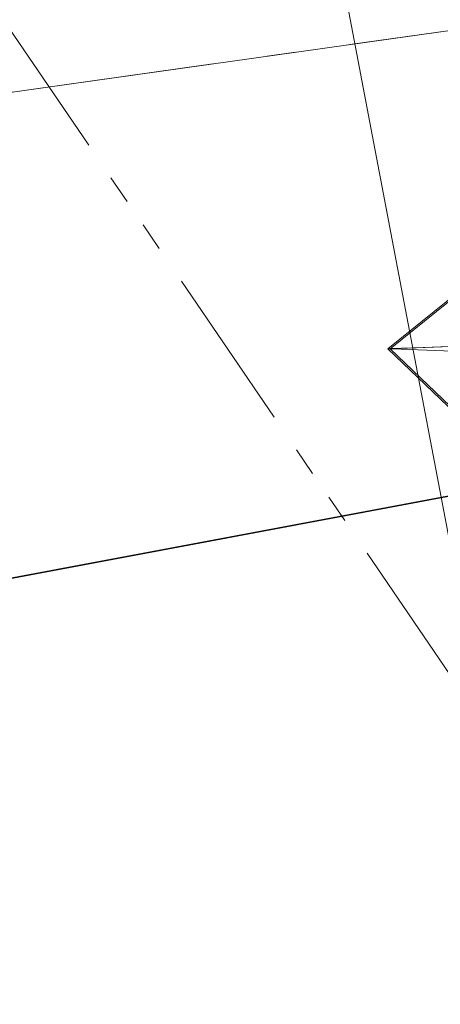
# Model space of a CAD drawing. Extents: x 3503739 to 3504470, y 5375172 to 5375561.
# Tile 9 of 142: x 3504132.28 to 3504134.2, y 5375383.81 to 5375388.3. Entities that reach past the tile are written whole.
import ezdxf

# ---------------------------------------------------------------- set-up
doc = ezdxf.new("R2010")
doc.units = 0
doc.header["$MEASUREMENT"] = 0
for name, pattern in [('140', [41.5, 15, -3.5, 15, -3.5, 1, -3.5]), ('237', [1.5, 0.75, -0.18, 0.13, -0.13, 0.13, -0.18]), ('240', [1.88, 1.25, -0.25, 0.13, -0.25])]:
    doc.linetypes.add(name, pattern=pattern)
for name, color, linetype in [('3WP_KANALISATION', 7, 'Continuous'), ('_4WP_KANCAD_', 7, 'Continuous'), ('_4WP_STADT_FTT1', 7, 'Continuous'), ('AUSSCHNITT_OST_2', 7, 'Continuous'), ('BHM_WA', 7, 'Continuous'), ('K_FLURSTUECKE', 7, 'Continuous')]:
    doc.layers.add(name, color=color, linetype=linetype)

msp = doc.modelspace()

# ---------------------------------------------------------------- linework, layer by layer
at = {"layer": '3WP_KANALISATION', "color": 7, "linetype": '140', "lineweight": 13}
msp.add_lwpolyline([(3504102.1378, 5375383.7399), (3504139.2138, 5375388.9479), (3504139.1582, 5375389.3441), (3504102.0822, 5375384.1361)], dxfattribs=at)
at = {"layer": '_4WP_KANCAD_', "color": 7, "linetype": '240', "lineweight": 13}
msp.add_lwpolyline([(3504102.1378, 5375383.7399), (3504139.2138, 5375388.9479), (3504139.1582, 5375389.3441), (3504102.0822, 5375384.1361)], dxfattribs=at)
at = {"layer": '_4WP_STADT_FTT1', "color": 1, "linetype": '237', "lineweight": 20}
msp.add_lwpolyline([(3504129.0601, 5375391.2804), (3504129.3057, 5375391.3272, -0.304126), (3504130.484, 5375390.8258), (3504137.5599, 5375380.4527, 0.067892), (3504138.0879, 5375379.9029, -0.17986), (3504138.5034, 5375379.2162), (3504138.7479, 5375377.9323, 0.430355), (3504139.604, 5375377.3838)], format="xyb", dxfattribs=at)
at = {"layer": 'AUSSCHNITT_OST_2', "color": 7, "linetype": 'Continuous', "lineweight": 9}
msp.add_line((3504141.03, 5375350.21), (3504125.3418, 5375432.732), dxfattribs=at)
at = {"layer": 'BHM_WA', "color": 252, "linetype": 'Continuous', "lineweight": 9}
for points in [[(3504149.2206, 5375393.0794, 0), (3504140.9458, 5375392.4296, 0), (3504133.9605, 5375386.8007, 0), (3504136.8607, 5375384.0291, 0), (3504141.9288, 5375387.0942, 0), (3504136.8607, 5375384.0291, 0), (3504136.8479, 5375384.0502, 0), (3504133.9712, 5375386.7994, 0), (3504133.9605, 5375386.8007, 0), (3504133.9712, 5375386.7994, 0), (3504140.9514, 5375392.4242, 0), (3504140.9458, 5375392.4296, 0), (3504149.2206, 5375393.0794, 0)], [(3504133.9712, 5375386.7994, 0), (3504140.2637, 5375387.0411, 0), (3504140.5154, 5375386.8006, 0), (3504136.8479, 5375384.0502, 0), (3504141.9153, 5375387.1137, 0), (3504149.1475, 5375389.1597, 0), (3504149.2157, 5375393.0731, 0), (3504140.9514, 5375392.4242, 0), (3504140.8745, 5375387.5333, 0), (3504140.9514, 5375392.4242, 0), (3504133.9712, 5375386.7994, 0), (3504140.2637, 5375387.0411, 0), (3504140.8745, 5375387.5333, 0), (3504141.4515, 5375387.4849, 0), (3504149.2157, 5375393.0731, 0), (3504140.9514, 5375392.4242, 0), (3504140.9458, 5375392.4296, 0), (3504133.9605, 5375386.8007, 0)]]:
    msp.add_polyline3d(points, dxfattribs=at)
at = {"layer": 'BHM_WA', "color": 254, "linetype": 'Continuous', "lineweight": 9}
for points in [[(3504140.9433, 5375392.1806, 0), (3504134.2822, 5375386.813, 0), (3504134.2801, 5375386.8113, 0), (3504134.2675, 5375386.8012, 0), (3504134.2528, 5375386.7893, 0), (3504133.9829, 5375386.7999, 0), (3504133.9723, 5375386.8003, 0), (3504133.9723, 5375386.8003, 0), (3504133.9605, 5375386.8007, 0), (3504133.9723, 5375386.8003, 0), (3504133.9723, 5375386.8003, 0), (3504133.9829, 5375386.7999, 0), (3504134.2528, 5375386.7893, 0), (3504134.2675, 5375386.8012, 0), (3504134.2801, 5375386.8113, 0), (3504134.2822, 5375386.813, 0), (3504140.2658, 5375387.0428, 0)], [(3504140.9433, 5375392.1806, 0), (3504134.2822, 5375386.813, 0), (3504134.1214, 5375386.8069, 0), (3504134.1214, 5375386.8069, 0), (3504133.9734, 5375386.8012, 0), (3504133.9734, 5375386.8012, 0), (3504133.9605, 5375386.8007, 0), (3504133.9734, 5375386.8012, 0), (3504133.9734, 5375386.8012, 0), (3504134.1214, 5375386.8069, 0), (3504134.1214, 5375386.8069, 0), (3504134.2822, 5375386.813, 0), (3504140.2658, 5375387.0428, 0)]]:
    msp.add_polyline3d(points, dxfattribs=at)
at = {"layer": 'K_FLURSTUECKE', "color": 252, "linetype": 'Continuous', "lineweight": 30}
for p, q in [((3504145.7845, 5375388.2971), (3504126.1555, 5375384.6129)), ((3504126.1555, 5375384.6129), (3504145.7845, 5375388.2971)), ((3504145.7845, 5375388.2971), (3504126.1555, 5375384.6129)), ((3504126.1555, 5375384.6129), (3504145.7845, 5375388.2971))]:
    msp.add_line(p, q, dxfattribs=at)

doc.saveas('drawing.dxf')
